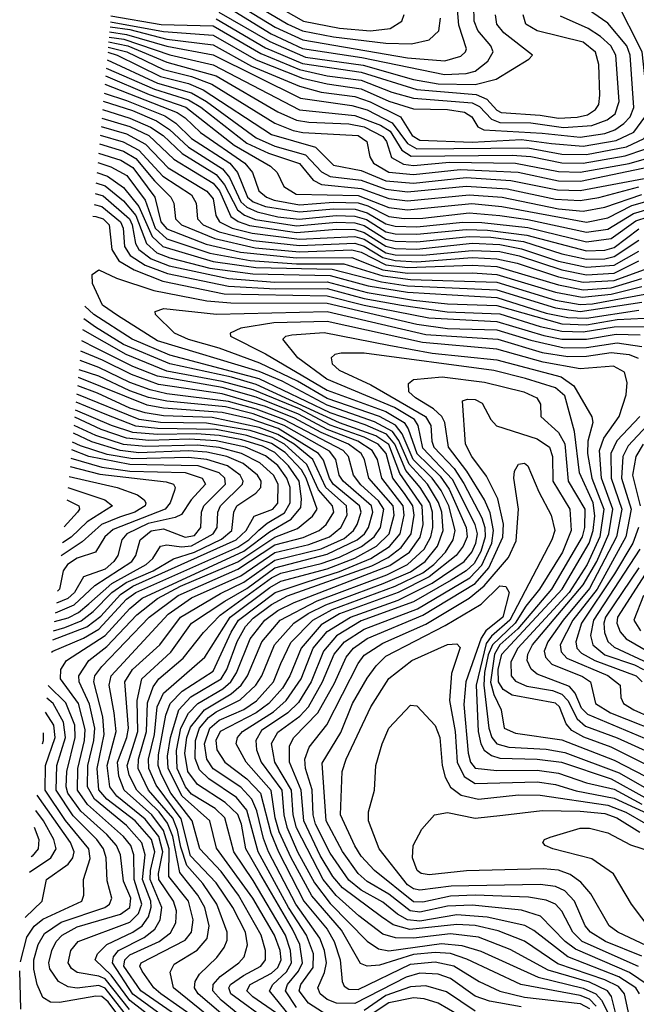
# Model space of a CAD drawing. Extents: x 997026 to 1115308, y 536381 to 619039.
# Tile 82 of 256: x 1001128 to 1003127, y 571151 to 574340. Entities that reach past the tile are written whole.
import ezdxf

# ---------------------------------------------------------------- set-up
doc = ezdxf.new("R2010")
doc.units = 0

msp = doc.modelspace()

# ---------------------------------------------------------------- linework, layer by layer
at = {"layer": '0CON20XD'}
for points in [[(1001825.8, 574365.8), (1001943.7, 574293.7), (1002045, 574246.4), (1002236.9, 574216.9), (1002505, 574162), (1002574.9, 574164.9), (1002605, 574173.1), (1002645.6, 574205), (1002663.1, 574235), (1002655.6, 574255), (1002613.2, 574305), (1002601.5, 574335), (1002596.8, 574535)], [(1001837.9, 574387.9), (1001956.9, 574315), (1002046.1, 574273.9), (1002385, 574215.6), (1002506.3, 574206.3), (1002558.1, 574221.9), (1002573.5, 574235), (1002576.2, 574245), (1002551.8, 574321.8), (1002535.1, 574515.1)], [(1001893.7, 574423.7), (1002048.6, 574335), (1002165, 574312.3), (1002265, 574303.8), (1002328.7, 574311.3), (1002366.7, 574335), (1002375, 574356.7)], [(1001421.1, 574316.8), (1001485, 574307.8), (1001605, 574277), (1001755, 574257.8), (1001879.6, 574189.6), (1002035, 574123.9), (1002105.2, 574105.2), (1002215, 574090.6), (1002263.8, 574073.8), (1002362.7, 574025), (1002400.8, 573965), (1002425, 573949.3), (1002595, 573942.7), (1002755, 573952), (1002851.5, 573938.5), (1002955, 573930.5), (1003061.9, 573948.1), (1003118.9, 573975), (1003155, 574023.7), (1003164.3, 574065), (1003145.5, 574235.5), (1003060.9, 574405)], [(1001422.5, 574333), (1001595, 574301.3), (1001755, 574289.8), (1001895, 574209.9), (1002045, 574150.1), (1002125, 574131.4), (1002235, 574116.2), (1002325, 574076.2), (1002405, 574051.4), (1002515, 574048.9), (1002569.7, 574039.7), (1002594.2, 574025), (1002612.7, 573992.7), (1002633, 573983), (1002822.2, 573972.2), (1002945, 573959.3), (1003025, 573971.5), (1003056.8, 573983.2), (1003086.4, 574003.6), (1003107, 574025), (1003119.1, 574055), (1003107, 574225), (1003096.3, 574255), (1003035, 574328.7), (1002937.6, 574395)], [(1001858.1, 574408.1), (1001997.7, 574325), (1002045, 574303), (1002145, 574284), (1002315, 574263.4), (1002398.7, 574261.3), (1002455.7, 574274.3), (1002487, 574303), (1002491.7, 574345)], [(1001418, 574283), (1001466.2, 574276.2), (1001615, 574225.5), (1001755, 574193.8), (1002035, 574047.7), (1002215, 574029.8), (1002297.9, 573997.9), (1002328.7, 573978.7), (1002366.9, 573916.9), (1002397.5, 573897.5), (1002725, 573901.1), (1002785, 573896.9), (1002885, 573875.9), (1002955, 573874.8), (1003090.9, 573899.1), (1003155, 573920.7), (1003190.9, 573955), (1003232.3, 574025), (1003242.2, 574055), (1003240.2, 574105), (1003213.9, 574213.9), (1003199.7, 574305), (1003202.4, 574335), (1003217.7, 574362.3)], [(1001419.6, 574299.9), (1001475, 574292), (1001605, 574253.4), (1001755, 574225.9), (1002038.6, 574085), (1002205, 574061.7), (1002255, 574047.2), (1002335.9, 574005.9), (1002385, 573938.6), (1002415, 573921.7), (1002775, 573924.7), (1002885, 573904.6), (1002965, 573903.4), (1003095, 573928.2), (1003152.1, 573955), (1003195.6, 574025), (1003204.5, 574064.5), (1003177.5, 574245), (1003154.4, 574325), (1003158.6, 574371.4)], [(1001424.2, 574351.6), (1001586.5, 574323.5), (1001755, 574319.7), (1001909.7, 574229.7), (1002035, 574177.8), (1002125, 574157.8), (1002235, 574144), (1002335, 574105.4), (1002405, 574085.7), (1002595, 574070.7), (1002618.3, 574058.3), (1002657.7, 574017.7), (1002685, 574007), (1002785.1, 574005.1), (1002890.7, 573990.7), (1002982.7, 573997.3), (1003032, 574015), (1003058.8, 574035), (1003071.7, 574075), (1003060.3, 574225), (1003044.7, 574254.7), (1003011.3, 574285), (1002971, 574311), (1002881.3, 574351.3)], [(1001765, 574342.3), (1001925, 574248.7), (1002045, 574197.8), (1002235, 574169.3), (1002415, 574113.6), (1002607.3, 574097.3), (1002642.6, 574082.6), (1002675, 574046.7), (1002689.2, 574039.2), (1002815, 574030.9), (1002875, 574021.2), (1002935, 574024.4), (1002968.3, 574031.7), (1002995, 574048.8), (1003005.2, 574065), (1003008.9, 574095), (1003005.5, 574195), (1002994.4, 574234.4), (1002955, 574266.7), (1002805, 574303.2), (1002768.4, 574325), (1002760.3, 574355)], [(1001773.6, 574363.6), (1001938.9, 574268.9), (1002055, 574218.6), (1002241.8, 574191.9), (1002405, 574146.4), (1002485, 574132), (1002605, 574129.2), (1002672.9, 574147.1), (1002778.6, 574211.4), (1002790, 574225), (1002697.3, 574297.3), (1002675.2, 574325), (1002670.2, 574355)], [(1001416.7, 574267.6), (1001479.4, 574255), (1001605, 574202), (1001765, 574157.9), (1001965, 574041.6), (1002025, 574014.7), (1002065, 574007.5), (1002195, 574002.7), (1002245, 573992.3), (1002305, 573961.3), (1002316.7, 573945), (1002333.1, 573893.1), (1002372.2, 573872.2), (1002405, 573867.2), (1002521.6, 573878.4), (1002734.9, 573874.9), (1002875, 573847.8), (1002945, 573845.8), (1003104, 573874), (1003167.4, 573892.6)], [(1001413.6, 574233.9), (1001443.9, 574225), (1001585, 574155.6), (1001675, 574132.5), (1001722.8, 574112.9), (1001945, 573968), (1002086.9, 573926.9), (1002145, 573868.4), (1002235, 573851.2), (1002315, 573818), (1002405, 573809.9), (1002575, 573828.6), (1002720.7, 573819.3), (1002871.8, 573788.2), (1002945, 573786.3), (1003221.7, 573838.3)], [(1001415.1, 574250.1), (1001475.9, 574235.9), (1001595, 574178.4), (1001685.5, 574155.5), (1001751, 574131), (1001955, 574004.5), (1002015, 573980.8), (1002046, 573974), (1002225, 573964.9), (1002254, 573945), (1002263, 573895), (1002275.5, 573875), (1002325, 573845.6), (1002405, 573838.6), (1002555.6, 573854.4), (1002744.1, 573845.9), (1002875, 573818.1), (1002946.5, 573816.5), (1003200.1, 573869.9)], [(1001411.5, 574210), (1001574.5, 574134.5), (1001685, 574102.8), (1001734, 574075), (1001895, 573956.6), (1001955, 573930.5), (1002055, 573902.1), (1002106.7, 573846.7), (1002135, 573831.3), (1002235, 573819.9), (1002315, 573790.8), (1002385, 573781.8), (1002575, 573800.6), (1002708.1, 573791.9), (1002865, 573758.8), (1002945.4, 573754.6), (1003005, 573763.9), (1003135, 573798.6)], [(1001409, 574182.4), (1001565, 574114.2), (1001675, 574080.4), (1001715, 574056.4), (1001865, 573939.4), (1001935, 573906.9), (1002035, 573874.3), (1002080, 573820), (1002106.2, 573806.2), (1002235, 573793.3), (1002325, 573760.4), (1002385, 573753.2), (1002585, 573772.8), (1002691.8, 573765), (1002875, 573727.5), (1002955, 573719.7), (1003025, 573732.4), (1003145, 573773.9)], [(1001404.3, 574130.4), (1001639.1, 574039.1), (1001665, 574022.2), (1001714.1, 573974.1), (1001858.5, 573875), (1001882.8, 573845), (1001903.1, 573785), (1001928.3, 573765), (1001952.6, 573755), (1002035, 573740.2), (1002145, 573749), (1002225, 573746.3), (1002256.9, 573736.9), (1002325, 573702), (1002375, 573696.2), (1002435, 573697.2), (1002585, 573714.2), (1002684.6, 573705.4), (1002775, 573692.7), (1002965, 573651.4), (1003035, 573661.6), (1003117.8, 573712.2), (1003165, 573725.7)], [(1001406.8, 574157.6), (1001547.6, 574097.6), (1001666.6, 574056.6), (1001823.3, 573933.3), (1001940.9, 573865), (1001962.8, 573845), (1001985, 573798.9), (1002024.9, 573774.9), (1002225, 573769.8), (1002325, 573731.4), (1002385, 573724.2), (1002594.3, 573744.3), (1002691.5, 573735), (1002965, 573684.2), (1003035, 573697.5), (1003112.1, 573737.9), (1003155, 573749.7)], [(1001401.7, 574101.7), (1001475, 574077.4), (1001598.5, 574028.5), (1001634.7, 574004.7), (1001685, 573954.7), (1001809.2, 573875), (1001834.8, 573844.8), (1001867.2, 573765), (1001885, 573750.2), (1001924.9, 573735.1), (1002035, 573716.9), (1002145, 573726.8), (1002215.5, 573725.5), (1002255, 573714.1), (1002315, 573678), (1002345, 573671.2), (1002415, 573669.2), (1002565, 573684.1), (1002626.7, 573683.3), (1002775, 573666.5), (1002965, 573620.2), (1003045, 573630.8), (1003125, 573687.8), (1003165, 573700.9)], [(1001399.4, 574075.6), (1001493.7, 574045), (1001571.7, 574011.7), (1001613.9, 573983.9), (1001675, 573926.6), (1001786.1, 573856.1), (1001808.5, 573828.5), (1001845, 573749.5), (1001865, 573732), (1001897.6, 573717.5), (1001965, 573701.5), (1002034, 573694), (1002154.5, 573705.5), (1002215, 573703.6), (1002252.2, 573692.2), (1002315, 573653.1), (1002345, 573646.5), (1002415, 573644.6), (1002575, 573659.9), (1002645, 573658.2), (1002772.3, 573642.3), (1002965, 573590.8), (1003025, 573593.1), (1003055, 573601.6), (1003135, 573661.9)], [(1001397, 574049.2), (1001485, 574021.1), (1001552, 573992), (1001593.6, 573965), (1001655, 573906.7), (1001765, 573837.8), (1001792.2, 573805), (1001833.9, 573723.9), (1001856.8, 573706.8), (1001892.9, 573692.9), (1002025, 573672.1), (1002155, 573683.6), (1002215, 573681.8), (1002245, 573673.1), (1002315, 573629.2), (1002345, 573622), (1002415, 573620.2), (1002585, 573637.6), (1002655, 573635.8), (1002760.8, 573620.8), (1002885, 573581.3), (1002965, 573564), (1003025, 573565.5), (1003055, 573572.3), (1003135, 573625.5)], [(1001394.5, 574021), (1001485, 573993.6), (1001546.4, 573965), (1001628.3, 573888.3), (1001755, 573810.3), (1001775.6, 573785), (1001812.8, 573702.8), (1001836, 573686), (1001873.2, 573673.2), (1002025, 573650.8), (1002155, 573661.2), (1002215, 573659.9), (1002245, 573650.8), (1002315, 573605.9), (1002345, 573599), (1002415, 573597), (1002595, 573615.7), (1002685, 573611.7), (1002755, 573598.1), (1002875, 573558.1), (1002965, 573538.5), (1003055, 573545.2), (1003135, 573590.3)], [(1001392, 573993.3), (1001475, 573969.7), (1001536.6, 573936.6), (1001610, 573860), (1001735, 573784.6), (1001755, 573759.2), (1001764.6, 573705), (1001776.4, 573685), (1001817.1, 573665), (1001882.2, 573647.8), (1002035, 573629.4), (1002215, 573638), (1002245, 573628.7), (1002314.8, 573584.8), (1002345, 573578.6), (1002435, 573576.8), (1002595, 573592.7), (1002685, 573588.7), (1002747.4, 573575), (1002885, 573529.6), (1002965, 573513.4), (1003055, 573519.3), (1003135, 573558.5)], [(1001387, 573937.3), (1001465, 573913.5), (1001505, 573890.4), (1001565, 573818.2), (1001618.6, 573765), (1001628.1, 573745), (1001632.9, 573695), (1001652.5, 573675), (1001760.7, 573630.7), (1001891.1, 573601.1), (1002035, 573588.1), (1002205, 573594.1), (1002235, 573587.3), (1002315, 573545.8), (1002385, 573537.5), (1002595, 573544.9), (1002675, 573540.3), (1002875, 573480.6), (1002954.9, 573464.9), (1003045, 573471), (1003145, 573502)], [(1001389.5, 573965.9), (1001464.2, 573944.2), (1001515, 573917.5), (1001592.8, 573832.8), (1001685, 573772.3), (1001700.5, 573745), (1001704.5, 573695), (1001722.8, 573675), (1001775, 573652.6), (1001884.6, 573624.6), (1002035, 573608.4), (1002215, 573615.9), (1002245, 573606.4), (1002305, 573569), (1002345, 573559.5), (1002415, 573555.9), (1002595, 573569), (1002675, 573565.7), (1002740.8, 573550.8), (1002875, 573506.5), (1002955, 573489.5), (1003055, 573495.1), (1003165.1, 573535.1)], [(1001384.3, 573907.5), (1001456.5, 573885), (1001495, 573861.1), (1001566.4, 573765), (1001586.3, 573685), (1001605, 573662.3), (1001732.6, 573612.6), (1001843.5, 573586.5), (1002025, 573568.8), (1002205, 573569.6), (1002305, 573529.5), (1002385, 573518.4), (1002595, 573520.4), (1002675, 573514.8), (1002865, 573457.4), (1002951.3, 573441.3), (1003045, 573450.4), (1003144.9, 573475.1)], [(1001381.5, 573876.8), (1001423.4, 573863.4), (1001475.2, 573835.2), (1001535.1, 573755), (1001567.8, 573665), (1001605, 573629.8), (1001745, 573583.5), (1001875, 573559.9), (1002025, 573549.3), (1002178.6, 573548.6), (1002305, 573509.7), (1002395, 573497.9), (1002675, 573489.7), (1002865, 573431.6), (1002945, 573417.8), (1002985, 573419.8), (1003155, 573450.9)], [(1001378.6, 573844.5), (1001413.1, 573833.1), (1001465, 573796), (1001515, 573735), (1001557.3, 573637.3), (1001592.1, 573605), (1001755, 573556.9), (1001893.2, 573536.8), (1002141.3, 573531.3), (1002300.5, 573490.5), (1002385, 573478.3), (1002675, 573464.6), (1002865, 573406.1), (1002944.6, 573394.6), (1003145, 573424.8)], [(1001375.6, 573811.3), (1001405, 573802.1), (1001465, 573753.4), (1001505.1, 573705), (1001539.1, 573615), (1001573, 573585), (1001615, 573568.2), (1001745, 573535.3), (1001883.7, 573516.3), (1002135, 573511.3), (1002258.1, 573478.1), (1002385, 573456.8), (1002675, 573439.6), (1002835, 573389.6), (1002905, 573375.6), (1002965, 573372.8), (1003135, 573398.9)], [(1001372.5, 573776.4), (1001399.3, 573769.3), (1001483.8, 573695), (1001493, 573675), (1001504, 573615), (1001514.9, 573594.9), (1001555, 573565), (1001612.8, 573542.8), (1001805, 573501.3), (1001955, 573490.1), (1002125, 573491), (1002255, 573456.7), (1002405, 573431.5), (1002515, 573419.9), (1002675, 573414.4), (1002885, 573354.5), (1002965, 573351.3), (1003065, 573368.6), (1003153, 573373)], [(1001369.3, 573741.3), (1001395, 573734.9), (1001455.5, 573685), (1001463.7, 573665), (1001467.7, 573605), (1001486.4, 573576.4), (1001535.1, 573545), (1001607.7, 573517.7), (1001805, 573476.6), (1001957.7, 573467.7), (1002125, 573468.6), (1002245, 573437), (1002365.4, 573415.4), (1002514, 573394), (1002685, 573386.9), (1002815, 573345.8), (1002885, 573330.7), (1002955, 573328.7), (1003054.9, 573344.9), (1003155, 573346.1)], [(1001365.9, 573703.4), (1001375, 573702.3), (1001399.4, 573695), (1001418.8, 573675), (1001426.9, 573595), (1001449.2, 573559.2), (1001499.1, 573529.1), (1001592.4, 573492.4), (1001791.4, 573451.4), (1002125, 573445.2), (1002245, 573414.8), (1002454.5, 573374.5), (1002675, 573362), (1002826.7, 573316.7), (1002885, 573305.2), (1002965, 573305.3), (1003061.6, 573321.6), (1003138.9, 573318.9)], [(1002125, 571116.5), (1002063.9, 571155), (1002034, 571195), (1002039.8, 571215), (1002079.3, 571270.7), (1002080.2, 571315), (1002058.4, 571375), (1002000, 571465), (1001901.4, 571645), (1001865, 571780), (1001830.8, 571820.8), (1001741.3, 571881.3), (1001711, 571911), (1001696.7, 571946.7), (1001697.7, 572005), (1001711.3, 572045), (1001740.1, 572079.9), (1001765, 572098.6), (1001843.2, 572136.8), (1001893.2, 572185), (1001913.6, 572215), (1001954.3, 572315.7), (1002017, 572385), (1002063.5, 572416.5), (1002120.7, 572445), (1002306.1, 572513.9), (1002395, 572551.8), (1002442.1, 572585), (1002482.3, 572635), (1002501.3, 572685), (1002496.1, 572745), (1002486, 572776), (1002450.2, 572835), (1002390.8, 572900.8), (1002357.3, 572977.3), (1002336.4, 573006.4), (1002277.9, 573037.9), (1002125, 573091.6), (1001978.8, 573168.8), (1001905, 573199.9), (1001575, 573299.7), (1001445, 573381.5), (1001396.8, 573415), (1001363.9, 573485), (1001362.9, 573515), (1001385, 573530), (1001442.6, 573502.6), (1001562.6, 573462.6), (1001735, 573429), (1001812.8, 573422.8), (1002125, 573421.2), (1002415, 573353.6), (1002515, 573340.1), (1002675, 573335.1), (1002785, 573301.3), (1002892.5, 573277.5), (1002965, 573278.5), (1003065, 573293.5), (1003145, 573281.6)], [(1002025, 571140.8), (1001989.9, 571195), (1001996.4, 571215), (1002031.7, 571258.3), (1002044.7, 571285), (1002035.8, 571345), (1002012.6, 571395), (1001906.2, 571576.2), (1001861.2, 571655), (1001847.5, 571735), (1001835, 571766.1), (1001794.3, 571804.3), (1001705, 571863.1), (1001673.6, 571905), (1001663.9, 571965), (1001670.4, 572015), (1001681.6, 572048.4), (1001727.3, 572105), (1001813.4, 572156.6), (1001846, 572185), (1001866.2, 572215), (1001912.8, 572325), (1001972.6, 572395), (1002092.3, 572457.7), (1002318, 572542), (1002385.6, 572575), (1002439.5, 572625), (1002461.4, 572665), (1002467.7, 572695), (1002466.8, 572745), (1002457.7, 572775), (1002426.2, 572825), (1002380.3, 572880.3), (1002344.5, 572965), (1002317, 572997), (1002247.8, 573027.8), (1002135, 573066.6), (1001905, 573176.6), (1001615, 573253.3), (1001492.6, 573305), (1001369, 573385), (1001339.7, 573411.4)], [(1002753.4, 571143.4), (1002651.4, 571161.4), (1002605, 571178), (1002525, 571234.6), (1002485, 571249.1), (1002425, 571252), (1002380.8, 571239.2), (1002215, 571153.5), (1002154.9, 571154.9), (1002125, 571166.4), (1002101.9, 571185), (1002094.2, 571205), (1002116.2, 571253.8), (1002122.6, 571285), (1002116.1, 571325), (1002101.2, 571365), (1002023.7, 571475), (1001934.8, 571645), (1001918.1, 571688.1), (1001897.4, 571777.4), (1001881, 571815), (1001845, 571854), (1001755, 571913.5), (1001734.8, 571944.8), (1001727.6, 571995), (1001744.2, 572045.8), (1001775, 572071.8), (1001854.4, 572105.6), (1001895.7, 572134.3), (1001950.5, 572195), (1001975.2, 572255.2), (1002007.6, 572322.4), (1002078.8, 572395), (1002140.7, 572429.3), (1002344.8, 572505.2), (1002435, 572548.9), (1002470.4, 572575), (1002508.4, 572615), (1002533.2, 572655), (1002539.7, 572685), (1002519.2, 572765), (1002493.9, 572815), (1002465.1, 572855), (1002404.1, 572915), (1002368.4, 572998.4), (1002346.5, 573026.5), (1002294.5, 573054.5), (1002125, 573112.8), (1002029, 573169), (1001907.2, 573227.2), (1001775, 573276.3), (1001675, 573304), (1001630, 573325), (1001568.9, 573385), (1001567.1, 573395), (1001595.9, 573404.1), (1001766.5, 573386.5), (1002125, 573394.8), (1002445, 573320.7), (1002677.9, 573305), (1002821.5, 573261.5), (1002905, 573249.1), (1002965, 573249.9), (1003045, 573261.4), (1003103.8, 573255), (1003133.2, 573243.2)], [(1002035, 571074.6), (1001937.9, 571195), (1001948.8, 571215), (1001993.3, 571256.7), (1002008.9, 571285), (1002006.5, 571325), (1001989.6, 571375), (1001885, 571551.6), (1001822.2, 571645), (1001793.3, 571755), (1001762.4, 571785), (1001685, 571831.8), (1001666.3, 571855), (1001639.2, 571915), (1001636.7, 571973.3), (1001650.8, 572045), (1001675, 572093.5), (1001705.4, 572125), (1001787.1, 572172.9), (1001813.1, 572195), (1001831, 572225), (1001875, 572334.8), (1001922.6, 572395), (1001965, 572426.9), (1002017.6, 572452.4), (1002327.9, 572572.1), (1002391.8, 572615), (1002426.6, 572663.4), (1002436.2, 572705), (1002432.9, 572765), (1002360.1, 572870.1), (1002325, 572963.5), (1002282.4, 572992.4), (1002165, 573034.6), (1001895, 573158.7), (1001815, 573182.2), (1001614.9, 573225.1), (1001465, 573288.3), (1001374.3, 573344.3), (1001336, 573370.9)], [(1001957.8, 571125), (1001883.8, 571175), (1001864.2, 571195), (1001875.6, 571215), (1001945, 571252.6), (1001965, 571270), (1001975.3, 571295), (1001972.1, 571325), (1001954.1, 571375), (1001884.2, 571495), (1001766.4, 571656.4), (1001744.2, 571745), (1001654.9, 571825), (1001609.7, 571915), (1001607.1, 571955), (1001616.8, 572015), (1001644.5, 572105), (1001683.4, 572146.6), (1001781.4, 572205), (1001799.8, 572235), (1001833.7, 572326.3), (1001860, 572375), (1001885, 572401.3), (1001945, 572446), (1001996.5, 572473.5), (1002269.2, 572570.8), (1002322.2, 572597.8), (1002365, 572630.3), (1002397, 572675), (1002406.9, 572735), (1002402.7, 572765), (1002375.5, 572805.5), (1002338, 572855), (1002316.2, 572935), (1002289.9, 572965), (1002245, 572987.4), (1002135, 573026.9), (1002035, 573079.2), (1001885, 573141.4), (1001785, 573168.5), (1001605, 573201.9), (1001473, 573255), (1001332.9, 573335.8)], [(1003216.3, 571986.3), (1002969.6, 572089.6), (1002949.7, 572109.7), (1002928.6, 572158.5), (1002910.8, 572180.8), (1002805, 572220.5), (1002786.5, 572236.5), (1002773.4, 572265), (1002774.9, 572285), (1002790.5, 572315), (1002955, 572509.5), (1002998.5, 572585), (1003037.8, 572675), (1003050.7, 572755), (1003013.6, 572855), (1003007.3, 572945), (1003021.1, 572985), (1003071.3, 573055), (1003093.6, 573125), (1003096.9, 573165), (1003088.6, 573198.6), (1003052.6, 573217.4), (1002945, 573209.3), (1002825, 573230.6), (1002675, 573272.7), (1002433.9, 573293.9), (1002125, 573362), (1001952.5, 573357.5), (1001845, 573340.7), (1001810.4, 573325), (1001811.5, 573315), (1001925, 573257.4), (1002125, 573139.5), (1002315, 573070.4), (1002374.9, 573035), (1002387.9, 573015), (1002415.8, 572935), (1002491.3, 572861.3), (1002520.6, 572819.4), (1002575.8, 572695), (1002578.7, 572665), (1002566, 572635), (1002543.5, 572605), (1002455, 572535.1), (1002355, 572485.2), (1002165, 572415.2), (1002105, 572379.9), (1002040.9, 572305), (1002003.9, 572215), (1001979.7, 572175), (1001936.3, 572125), (1001894.6, 572095.4), (1001778.2, 572035), (1001763.8, 572005), (1001766.8, 571975), (1001793.4, 571935), (1001865, 571881.3), (1001908.9, 571835), (1001942, 571705), (1001967, 571645), (1002049.8, 571485), (1002124.5, 571395), (1002147.6, 571355), (1002166.6, 571295), (1002173.4, 571225), (1002179.9, 571209.9), (1002195, 571200.6), (1002225, 571198.9), (1002395, 571280.9), (1002475, 571289), (1002535, 571276.1), (1002617.2, 571225), (1002685, 571193.6), (1002765, 571174.6), (1002945, 571154.1), (1002975, 571137.6)], [(1001937.1, 571095), (1001812.8, 571185), (1001806.7, 571205), (1001811.8, 571215), (1001853.7, 571245), (1001909.8, 571275), (1001925.5, 571295), (1001925.4, 571325), (1001910.6, 571375), (1001837.7, 571505), (1001781.1, 571581.1), (1001711.8, 571655), (1001687.2, 571745), (1001618.3, 571835), (1001586.4, 571896.4), (1001577.2, 571925), (1001578.6, 571958.6), (1001602.2, 572087.8), (1001615.9, 572125), (1001654.6, 572165.4), (1001755, 572230.2), (1001813.7, 572356.3), (1001837.9, 572395), (1001956.9, 572485), (1002059.7, 572519.7), (1002165, 572552.5), (1002265.9, 572595), (1002326.7, 572633.3), (1002361.7, 572675), (1002374.9, 572735), (1002371, 572765), (1002301.8, 572855), (1002288.1, 572915), (1002270.8, 572945), (1002224.6, 572974.6), (1002125, 573012.3), (1002032.1, 573062.1), (1001895, 573117.5), (1001785, 573148.3), (1001575, 573185.1), (1001495, 573216.2), (1001376.4, 573276.4), (1001329.6, 573299.6)], [(1002997, 571145), (1002975, 571168.1), (1002945, 571180.2), (1002752.7, 571215), (1002577.7, 571297.7), (1002525, 571315.7), (1002475, 571318.8), (1002405, 571312.6), (1002295, 571277.7), (1002255, 571274.8), (1002233.4, 571283.4), (1002171.6, 571391.6), (1002075, 571502.3), (1002008, 571625), (1001969.5, 571709.5), (1001956.1, 571755), (1001943.6, 571843.6), (1001862.6, 571935), (1001830.2, 571995), (1001834.4, 572015), (1001851, 572035), (1001951.4, 572098.6), (1001992.4, 572135), (1002040.2, 572205), (1002080, 572305), (1002125, 572358.5), (1002200.4, 572405), (1002355, 572459.9), (1002465, 572515), (1002568.8, 572585), (1002593.3, 572615), (1002606.6, 572645), (1002612, 572675), (1002604.8, 572705), (1002530.9, 572850.9), (1002435, 572952.3), (1002419.9, 573025), (1002407.6, 573045), (1002343.6, 573083.6), (1002124.2, 573175), (1002030.2, 573245), (1001981.1, 573305), (1001990.8, 573315), (1002010.8, 573319.2), (1002115, 573326.5), (1002324.7, 573285.3), (1002465, 573259.9), (1002675, 573238.1), (1002883, 573183), (1002924.3, 573154.3), (1002983.2, 573053.2), (1002986, 573035), (1002970.1, 572975), (1002968.6, 572935), (1002982.5, 572855), (1003021.8, 572755), (1003008.4, 572665), (1002967.1, 572575), (1002909.3, 572485), (1002742.6, 572305), (1002720.1, 572260.1), (1002721.3, 572215), (1002735, 572197.3), (1002771.6, 572181.6), (1002855, 572166.9), (1002885, 572155.3), (1002904.5, 572134.5), (1002935.4, 572075.4), (1002962.4, 572052.4), (1003065, 572013.8), (1003225, 571941.8)], [(1001824.3, 571084.3), (1001706.7, 571185), (1001694.6, 571205), (1001697.2, 571225), (1001710.8, 571249.2), (1001767, 571303), (1001791.6, 571335), (1001800.7, 571359.3), (1001801.1, 571385), (1001767.3, 571475), (1001721.9, 571541.9), (1001670.3, 571600.3), (1001650.4, 571660.4), (1001640.1, 571715), (1001624.4, 571754.4), (1001545.6, 571845), (1001512, 571915), (1001513, 571945), (1001539.3, 572035), (1001542.9, 572127.1), (1001560.5, 572179.5), (1001579.6, 572205), (1001657.8, 572272.2), (1001724.1, 572355), (1001778.5, 572411.5), (1001945, 572532.6), (1001975, 572547.2), (1002105, 572578.5), (1002165, 572599.2), (1002236.4, 572633.6), (1002277.6, 572665), (1002297.4, 572695), (1002308.8, 572755), (1002291.7, 572781.7), (1002233.6, 572833.6), (1002210.2, 572865), (1002194.4, 572925), (1002176.6, 572945), (1001985, 573045.1), (1001895, 573078.8), (1001805, 573103.6), (1001605, 573128.3), (1001551.1, 573141.1), (1001485, 573165.2), (1001385, 573213.2), (1001323.9, 573236.5)], [(1001920.7, 571050.7), (1001781.7, 571165), (1001754.6, 571195), (1001755.4, 571215), (1001778.6, 571241.4), (1001839.1, 571285), (1001856.4, 571305), (1001866.6, 571343.4), (1001860, 571385), (1001819.3, 571465), (1001764.9, 571545), (1001682.4, 571632.4), (1001652, 571752), (1001571, 571861), (1001546.6, 571915), (1001545.6, 571945), (1001564.9, 572025), (1001574.2, 572115), (1001595, 572158.5), (1001728.3, 572275), (1001810.8, 572405), (1001939, 572501), (1001975, 572520.9), (1002125, 572561.3), (1002214.1, 572595.9), (1002284.7, 572635), (1002325.6, 572675), (1002342.3, 572735), (1002339, 572765), (1002259.6, 572855), (1002245.5, 572915), (1002234.9, 572935), (1002194.4, 572965), (1002105, 573002.4), (1002019.2, 573049.2), (1001925, 573087.3), (1001785, 573128), (1001578.6, 573158.6), (1001490.5, 573190.5), (1001397.2, 573237.2), (1001326.6, 573266.5)], [(1003175, 571919.2), (1003045, 571983.5), (1002956.4, 572016.4), (1002917.5, 572037.5), (1002899.5, 572059.5), (1002878.1, 572115), (1002865, 572126.7), (1002725, 572152.6), (1002695, 572170.1), (1002680.4, 572195), (1002679.2, 572235), (1002691.3, 572285), (1002886.5, 572495), (1002974.5, 572645), (1002987.5, 572685), (1002992.5, 572732.5), (1002987.3, 572775), (1002942.4, 572872.4), (1002926.2, 573006.2), (1002895, 573121.7), (1002865, 573147.8), (1002767.2, 573177.2), (1002665, 573203.2), (1002245, 573259.6), (1002170.5, 573259.5), (1002150, 573255), (1002137.9, 573245), (1002141.6, 573225), (1002164.1, 573205), (1002266.7, 573156.7), (1002444.1, 573055), (1002461.2, 573025), (1002464.1, 572975), (1002471.1, 572955), (1002536.2, 572886.2), (1002568.2, 572838.2), (1002625.9, 572726), (1002636.3, 572695), (1002637.5, 572665), (1002622.9, 572617.1), (1002601.2, 572578.8), (1002575.6, 572554.4), (1002527.1, 572525), (1002405, 572454.6), (1002235, 572392.7), (1002155, 572344.3), (1002112.6, 572295), (1002072.9, 572195), (1002031.7, 572128.3), (1001997.2, 572095), (1001912.6, 572037.4), (1001893.8, 572005), (1001895.6, 571975), (1001911.1, 571935), (1001977.8, 571845), (1001984, 571765), (1001994.2, 571725), (1002028.9, 571645), (1002084.3, 571544.3), (1002135, 571477.2), (1002255, 571355.2), (1002290.9, 571330.9), (1002325, 571324.5), (1002495, 571348.1), (1002561.5, 571341.5), (1002623, 571323), (1002808.6, 571238.6), (1002955, 571203.8), (1002995.4, 571185.4), (1003014.5, 571164.5), (1003055.2, 571085)], [(1001735, 571117.4), (1001627.4, 571205), (1001616.2, 571255), (1001628.6, 571281.4), (1001703.3, 571326.7), (1001735.7, 571364.3), (1001742.3, 571405), (1001727.9, 571465), (1001705.7, 571505), (1001647.8, 571577.8), (1001624.5, 571694.5), (1001607.8, 571737.8), (1001580.2, 571775), (1001507.6, 571845), (1001483.5, 571893.5), (1001477.1, 571925), (1001511.3, 572035), (1001509.2, 572135), (1001523.8, 572205), (1001618.2, 572291.8), (1001685, 572385.1), (1001793, 572457), (1001865, 572497.3), (1001955, 572564.8), (1002125, 572608.4), (1002222.4, 572655), (1002246.3, 572675), (1002258.8, 572695), (1002272.7, 572745), (1002268.2, 572765), (1002176.3, 572845), (1002164.1, 572865), (1002152.9, 572915), (1002132.1, 572942.1), (1001985.6, 573025.6), (1001885, 573062.9), (1001795, 573085.6), (1001605, 573104.2), (1001546.2, 573116.2), (1001485, 573137.7), (1001385, 573184.9), (1001321.2, 573205.7)], [(1001708.6, 571098.6), (1001585.3, 571185.3), (1001562.6, 571205), (1001525, 571258.2), (1001517.9, 571275), (1001521.9, 571285), (1001665, 571358.4), (1001685.4, 571385), (1001690.3, 571425), (1001675.3, 571485), (1001612.2, 571565), (1001613, 571655), (1001595, 571713.9), (1001556.8, 571765), (1001467.4, 571845), (1001449.5, 571889.5), (1001445.6, 571935), (1001475.8, 572015), (1001480.9, 572045), (1001469.6, 572195), (1001494.4, 572235.6), (1001582.6, 572315), (1001649.3, 572405), (1001778.8, 572481.2), (1001855, 572517.9), (1001955, 572589.9), (1002105, 572626.6), (1002179.9, 572660.1), (1002210.4, 572685), (1002221.8, 572705), (1002234.7, 572745), (1002229.8, 572765), (1002144.4, 572835), (1002132, 572855), (1002113.4, 572913.4), (1002097.3, 572935), (1001965.6, 573015.6), (1001875, 573046.8), (1001785, 573067.2), (1001595, 573081.2), (1001541.1, 573091.1), (1001318.9, 573180.9)], [(1003059.7, 571125), (1003046.7, 571176.7), (1003033.8, 571195), (1002975, 571223.3), (1002841.4, 571261.4), (1002718.3, 571328.3), (1002615, 571368.2), (1002525, 571378.9), (1002405.1, 571365.1), (1002346, 571366), (1002305, 571378), (1002228, 571438), (1002154, 571504), (1002112.4, 571555), (1002025, 571722.8), (1002014.3, 571765), (1002009.3, 571845), (1001955.8, 571935), (1001944.5, 571995.6), (1001965, 572032.3), (1002035.9, 572084.1), (1002063.9, 572115), (1002109.9, 572195), (1002147.7, 572285), (1002180.9, 572325), (1002245, 572365.8), (1002417.7, 572432.3), (1002587.6, 572532.4), (1002626.6, 572573.4), (1002658.1, 572645), (1002664.4, 572685), (1002652.8, 572742.8), (1002635.1, 572785.1), (1002577.9, 572877.9), (1002518.2, 572955), (1002506.2, 573035), (1002496.1, 573055), (1002470, 573080), (1002411.3, 573115), (1002389.5, 573135), (1002388.2, 573161.8), (1002405.2, 573174.8), (1002497.2, 573182.8), (1002635, 573166.2), (1002762.1, 573135), (1002804.6, 573115), (1002816.2, 573095), (1002817.9, 573055), (1002875, 573002.8), (1002895, 572966.5), (1002905.6, 572845.6), (1002960.3, 572755), (1002959.1, 572695), (1002951.6, 572665), (1002852.1, 572495), (1002743, 572367), (1002684.5, 572315), (1002666.7, 572285), (1002654.4, 572194.4), (1002665, 572154.4), (1002688.4, 572105), (1002699.1, 572045), (1002735, 572028.9), (1002885, 572007.6), (1003055, 571941.5), (1003224.9, 571854.9)], [(1001675, 571088.1), (1001521.4, 571195), (1001466.2, 571275), (1001469.1, 571295), (1001485, 571311.1), (1001580.2, 571355), (1001617, 571383), (1001634.2, 571415), (1001636.2, 571453.8), (1001627.3, 571485), (1001579.8, 571555), (1001578.5, 571575), (1001592.5, 571645), (1001579.3, 571695), (1001535, 571751), (1001443.1, 571825), (1001420.2, 571855), (1001411.9, 571925), (1001441.5, 572035), (1001434.6, 572095.4), (1001418.1, 572185), (1001425.1, 572215), (1001610.1, 572415), (1001685, 572467.7), (1001845, 572539.1), (1001955, 572614.5), (1002065, 572640.6), (1002132.7, 572665), (1002169.5, 572695), (1002189.9, 572735), (1002187.4, 572765), (1002120.1, 572825), (1002078.3, 572915), (1002018, 572965), (1001965, 572996.8), (1001905, 573018.8), (1001751.7, 573051.7), (1001595, 573056.8), (1001535, 573066), (1001485, 573081.4), (1001380.7, 573130.7), (1001316.5, 573154.3)], [(1001662.4, 571062.4), (1001494.6, 571184.6), (1001428.9, 571285), (1001432.3, 571305), (1001448.4, 571325), (1001532.2, 571367.8), (1001566.8, 571395), (1001583.3, 571425), (1001589.3, 571465), (1001551.7, 571555), (1001552.5, 571585), (1001566.7, 571645), (1001555.4, 571685), (1001502.2, 571745), (1001410.3, 571815), (1001385.2, 571845.2), (1001379.4, 571915), (1001402.7, 572025), (1001397.7, 572082.3), (1001368.7, 572195), (1001372.3, 572215), (1001394.3, 572245), (1001548.1, 572405), (1001641.5, 572475), (1001835, 572560.1), (1001955, 572638.9), (1002047.2, 572662.8), (1002099.4, 572685), (1002122, 572705), (1002146.8, 572745), (1002142.7, 572765), (1002096.9, 572816.9), (1002058.8, 572898.8), (1001986.2, 572965), (1001946.2, 572986.2), (1001875, 573009.2), (1001733.4, 573033.4), (1001585, 573035.1), (1001515.1, 573044.9), (1001314.1, 573127.2)], [(1003103.3, 571115), (1003089, 571185), (1003068.9, 571208.9), (1003025, 571230.9), (1002872.6, 571282.6), (1002765, 571355.7), (1002679.3, 571389.3), (1002605, 571406.1), (1002545, 571409.8), (1002393, 571393), (1002338.8, 571408.8), (1002300.5, 571435), (1002175, 571528.2), (1002143.3, 571565), (1002102.6, 571632.6), (1002049.4, 571745), (1002041.1, 571845), (1002002.5, 571935), (1002002.3, 571987.7), (1002017, 572015), (1002094.4, 572095.6), (1002148.7, 572191.3), (1002187, 572275), (1002210.7, 572305), (1002255, 572335.3), (1002435, 572411.3), (1002605, 572514.3), (1002649.4, 572565), (1002694.1, 572664.1), (1002696.3, 572706.3), (1002678.5, 572788.5), (1002641.1, 572861.1), (1002593.6, 572925), (1002573.5, 572965), (1002564, 573105), (1002579.3, 573110.7), (1002605, 573109.3), (1002627.7, 573097.7), (1002655, 573044.4), (1002674.1, 573024.1), (1002805, 572982.7), (1002845.2, 572955), (1002855.5, 572925), (1002856.2, 572845), (1002911.9, 572755), (1002916, 572685), (1002888, 572615), (1002813.5, 572495), (1002769.1, 572440.9), (1002734, 572385), (1002660.3, 572315), (1002646.6, 572283.3), (1002634.8, 572225.2)], [(1001484.5, 571134.5), (1001405, 571233.8), (1001385, 571242.7), (1001315, 571254.6), (1001296.8, 571266.8), (1001285.9, 571285), (1001294.2, 571325), (1001317.6, 571355), (1001485, 571416.7), (1001513.3, 571445), (1001524.6, 571475), (1001499.3, 571555), (1001498.5, 571635), (1001488.7, 571665), (1001465.1, 571695.1), (1001347.9, 571797.9), (1001315.8, 571845), (1001316.4, 571915), (1001338.3, 572005), (1001341.1, 572041.1), (1001319.1, 572125), (1001260.8, 572205), (1001262.1, 572235), (1001280.4, 572265), (1001405, 572345.1), (1001485, 572432.9), (1001525, 572466.6), (1001855, 572618.4), (1001938.3, 572681.7), (1002008.1, 572721.9), (1002039.7, 572760.3), (1002042.1, 572787.9), (1002034, 572845), (1001999.3, 572895), (1001955, 572937.9), (1001915, 572958.1), (1001848.6, 572978.6), (1001775, 572993), (1001701.3, 572998.7), (1001575, 572995.9), (1001495, 573002.7), (1001425.8, 573025), (1001309.4, 573075.4)], [(1001639, 571045), (1001485, 571163.5), (1001425.1, 571245.1), (1001373.3, 571295), (1001380.7, 571315), (1001411.3, 571345), (1001495.6, 571384.4), (1001525, 571404.9), (1001545.6, 571434.4), (1001554.5, 571465.5), (1001553.2, 571485), (1001526.5, 571555), (1001534.6, 571635), (1001524.3, 571674.3), (1001475, 571729.8), (1001370.4, 571815), (1001348.1, 571855), (1001349.2, 571925), (1001368.7, 572005), (1001371.4, 572045), (1001355, 572123.6), (1001321.3, 572195), (1001319.6, 572215), (1001352.3, 572265), (1001410.3, 572309.7), (1001507.5, 572412.5), (1001575.1, 572465), (1001649.9, 572505), (1001835, 572584.5), (1001955, 572664.2), (1002028.5, 572691.5), (1002077.9, 572732.1), (1002092.1, 572755), (1002056.9, 572855), (1002041.7, 572881.7), (1001988.4, 572938.4), (1001945, 572967.2), (1001865, 572993.2), (1001765, 573012.5), (1001575.3, 573015.3), (1001505, 573023.4), (1001405, 573061.7), (1001311.8, 573101.3)], [(1001231.5, 572291.9), (1001235.3, 572294.7), (1001335, 572337.1), (1001385, 572366.3), (1001475, 572462.8), (1001504.9, 572485), (1001835, 572631.2), (1001871.5, 572655), (1001903.6, 572686.4), (1001930.4, 572709.6), (1001986.8, 572743.1), (1002004.7, 572775), (1002004.9, 572825), (1001994.7, 572855), (1001965, 572895.9), (1001925, 572927.2), (1001860.5, 572955), (1001765, 572976), (1001678.5, 572981.5), (1001547, 572977), (1001475, 572984.3), (1001392.6, 573012.6), (1001307.3, 573052)], [(1003137.8, 573055), (1003064, 572976), (1003044.7, 572935), (1003045.1, 572855), (1003080.3, 572755), (1003062.5, 572665), (1002975, 572497.9), (1002889.6, 572395), (1002839.6, 572325), (1002828.7, 572295), (1002832.3, 572275), (1002852.9, 572252.9), (1002952.2, 572212.2), (1002978.7, 572195), (1002995, 572124.8), (1003043, 572095), (1003245, 572014.7)], [(1001235.4, 572331), (1001346.3, 572373.7), (1001391.5, 572408.5), (1001455, 572478.3), (1001495, 572504.8), (1001830, 572655), (1001862.8, 572685), (1001888.2, 572731.8), (1001948.7, 572755), (1001965, 572773.5), (1001965.9, 572835), (1001950.6, 572865), (1001906.8, 572905), (1001847, 572935), (1001775, 572954.7), (1001705, 572961.9), (1001537.2, 572957.1), (1001464.3, 572964.3), (1001375, 572993.5), (1001304.8, 573025.4)], [(1003162, 573025), (1003100.2, 572959.8), (1003083.2, 572925), (1003079.3, 572855), (1003110.1, 572755), (1003093, 572665), (1002999.7, 572495), (1002921.4, 572395), (1002880.2, 572315), (1002882.8, 572292.8), (1002902, 572272), (1003034.2, 572215.8), (1003074.3, 572185), (1003076.2, 572145), (1003085.3, 572125), (1003118.8, 572105), (1003225, 572057.3)], [(1001238.4, 572360.6), (1001275, 572371), (1001327.2, 572392.8), (1001366.5, 572423.5), (1001426.9, 572485), (1001473.1, 572516.9), (1001560.7, 572555), (1001626.7, 572593.3), (1001695, 572615.6), (1001782.3, 572657.7), (1001815.6, 572685), (1001822.4, 572745), (1001832.1, 572765), (1001893.3, 572806.7), (1001909.8, 572825), (1001910.9, 572845), (1001898.9, 572865), (1001852.3, 572902.3), (1001799.8, 572925), (1001735, 572938.7), (1001675, 572943.2), (1001515, 572937.4), (1001454.5, 572944.5), (1001362.2, 572972.2), (1001302.3, 573001)], [(1001241.4, 572391), (1001285, 572403), (1001319.5, 572420.5), (1001352.3, 572447.7), (1001426.6, 572513.4), (1001537.8, 572575), (1001559.4, 572595), (1001585.2, 572634.8), (1001605, 572639.3), (1001652.6, 572632.6), (1001685, 572635.9), (1001755.6, 572675), (1001768.4, 572695), (1001770.8, 572745), (1001779, 572765), (1001850.4, 572835), (1001852.5, 572845), (1001842.6, 572865), (1001802.1, 572895), (1001735, 572915.4), (1001675, 572921.8), (1001495, 572918.1), (1001411.7, 572931.7), (1001325, 572959.9), (1001299.4, 572971.7)], [(1003148.9, 572965), (1003125.5, 572925), (1003114.5, 572865), (1003138.9, 572765)], [(1001244.2, 572419.4), (1001305.2, 572444.8), (1001372.3, 572507.7), (1001491.4, 572585), (1001504.9, 572605), (1001518.8, 572655), (1001555, 572684.1), (1001595, 572691.2), (1001665, 572664.2), (1001695, 572669.8), (1001715.9, 572695), (1001718.1, 572745), (1001725.1, 572765), (1001795.1, 572835), (1001793.1, 572855), (1001775, 572872.1), (1001706.7, 572895), (1001485, 572898.7), (1001352.4, 572925), (1001296.9, 572946.3)], [(1001294.2, 572919.9), (1001395, 572890.6), (1001485, 572877.6), (1001665, 572873), (1001719.8, 572855), (1001730.2, 572835), (1001683.6, 572785), (1001652.4, 572737.6), (1001632.5, 572727.5), (1001545, 572708.3), (1001476.1, 572675), (1001458.9, 572655), (1001446, 572605), (1001434, 572585), (1001405, 572560.6), (1001335, 572535.2), (1001305.6, 572485), (1001284.4, 572465.6), (1001247.3, 572450.2)], [(1001291.5, 572893), (1001387.6, 572867.6), (1001602.7, 572842.7), (1001627.3, 572835), (1001632.8, 572825), (1001630, 572815), (1001616.1, 572775), (1001599.5, 572755), (1001431.4, 572688.6), (1001404, 572665), (1001374.3, 572615.7), (1001315, 572595.6), (1001283.5, 572575), (1001269.4, 572555), (1001257.8, 572495), (1001251.1, 572488.6)], [(1002634.2, 572505.8), (1002712.3, 572597.7), (1002737.6, 572652.4), (1002744.5, 572755), (1002730.3, 572855), (1002732.2, 572877.8), (1002745, 572900), (1002765, 572903.1), (1002775.3, 572895.3), (1002810.7, 572810.7), (1002850.8, 572735), (1002862.3, 572685), (1002853.5, 572655), (1002716.7, 572395), (1002657.2, 572342.8), (1002640.5, 572319.5), (1002607.5, 572185), (1002614.7, 572034.8), (1002622.5, 571995), (1002634, 571974), (1002657, 571957), (1002685, 571948.5), (1002805, 571945.3), (1002884.8, 571934.8), (1003045, 571881.7), (1003155, 571820.8)], [(1001288.3, 572860.1), (1001444.5, 572824.5), (1001510.7, 572800.7), (1001532.1, 572785), (1001537.6, 572775), (1001534.8, 572765), (1001501.5, 572745), (1001451.6, 572728.4), (1001393.7, 572705), (1001331, 572649), (1001262.6, 572603.7)], [(1001284.8, 572825.1), (1001404, 572785), (1001428.8, 572765), (1001346.9, 572713.1), (1001295, 572664.1), (1001266.9, 572646)], [(1001280.7, 572785), (1001319.7, 572765), (1001322.2, 572755), (1001315.7, 572745), (1001272, 572697.5)], [(1003133.7, 572695), (1003115.9, 572645), (1003056.5, 572545), (1002948.8, 572385), (1002930.5, 572325), (1002934.6, 572305), (1002948.7, 572288.7), (1002991.9, 572265), (1003126.4, 572215), (1003145.5, 572195)], [(1003137.9, 572625), (1002988.1, 572395), (1002978.6, 572345), (1002985.4, 572315), (1003025, 572283.3), (1003120.8, 572250.8), (1003150.1, 572235)], [(1003135.4, 572565), (1003026.8, 572405), (1003021.2, 572385), (1003023.3, 572355), (1003035, 572326.1), (1003055, 572308.1), (1003166.4, 572256.4)], [(1003165, 572558.8), (1003066, 572405), (1003063.5, 572385), (1003075, 572357.3), (1003094.1, 572335), (1003170.8, 572290.8)], [(1003137.2, 571185), (1003125.4, 571205), (1003069.8, 571239.8), (1002904.8, 571305), (1002795, 571390.6), (1002766, 571406), (1002643.9, 571433.9), (1002545, 571440.9), (1002425, 571420.9), (1002385.1, 571425.1), (1002352.8, 571442.8), (1002305, 571481.6), (1002235, 571520.3), (1002195, 571553.7), (1002135, 571640.5), (1002087.5, 571735), (1002079.6, 571765), (1002076.2, 571846.2), (1002054.4, 571915), (1002052.4, 571945), (1002066.5, 571983.5), (1002123.4, 572056.6), (1002225, 572254.8), (1002245, 572282.3), (1002305, 572320.7), (1002445, 572382.2), (1002585, 572466.6), (1002634.2, 572505.8)], [(1003165, 571213.2), (1003104.6, 571254.6), (1002929.6, 571329.6), (1002896.5, 571355), (1002816.3, 571436.3), (1002755, 571456.5), (1002595, 571471.9), (1002515, 571469.1), (1002425, 571449.4), (1002393.5, 571453.5), (1002325, 571508.4), (1002255, 571548.7), (1002225, 571574.3), (1002175, 571645.6), (1002122, 571745), (1002108.4, 571931.6), (1002169, 572031), (1002207.1, 572125), (1002255, 572207.3), (1002283.2, 572246.8), (1002315, 572278.2), (1002507.6, 572377.6), (1002623.5, 572446.5), (1002685, 572506.4), (1002704.2, 572504.2), (1002714.8, 572485), (1002694.3, 572405), (1002639.2, 572360.8), (1002623.6, 572336.4), (1002574, 572195), (1002568.1, 572121.9), (1002581.9, 571965), (1002589.1, 571935), (1002605, 571915.8), (1002675, 571908.6), (1002805, 571909.5), (1002875, 571900), (1002965, 571868), (1003055, 571848.2), (1003145, 571799.6)], [(1003150.6, 572475), (1003118.4, 572395), (1003140.4, 572360.4)], [(1003133.9, 571273.9), (1002951, 571355), (1002921.4, 571385), (1002885, 571453.3), (1002865, 571475.5), (1002835, 571488.7), (1002777.9, 571497.9), (1002605, 571504.4), (1002525, 571501.3), (1002435, 571481.6), (1002405, 571482.9), (1002278, 571585), (1002235, 571631), (1002214.4, 571664.4), (1002167.7, 571765), (1002174, 571905), (1002186.5, 571945), (1002266.8, 572115), (1002325, 572205.8), (1002399.3, 572265), (1002515, 572316.1), (1002545, 572318.2), (1002556.2, 572306.2), (1002527.7, 572222.3), (1002521.3, 572135), (1002540.1, 572035), (1002546.7, 571935), (1002568.4, 571888.4), (1002605, 571866.3), (1002805, 571871.5), (1002865, 571863.5), (1002932.1, 571842.1), (1003055, 571819.1), (1003245, 571731.1)], [(1002634.8, 572225.2), (1002632.4, 572185), (1002649.1, 572045), (1002658.4, 572015), (1002675, 571995.1), (1002713.4, 571983.4), (1002835, 571977.2), (1002895, 571966.8), (1003071.2, 571901.2), (1003183, 571837)], [(1001479.3, 571109.3), (1001405, 571203.5), (1001385, 571212.1), (1001315, 571203.6), (1001285, 571208.1), (1001254.3, 571225), (1001226, 571266), (1001222.4, 571285), (1001232.1, 571325), (1001246.7, 571355), (1001265.5, 571375), (1001315, 571402.3), (1001455, 571443), (1001485, 571464.8), (1001488.8, 571495), (1001465, 571550.3), (1001455.4, 571635), (1001441.7, 571665), (1001410.7, 571700.7), (1001326.8, 571776.8), (1001284.6, 571835), (1001279.5, 571855), (1001281.2, 571905), (1001308.7, 572015), (1001307.4, 572055), (1001277.4, 572127.4), (1001220.7, 572183.7)], [(1001465, 571092.3), (1001415, 571158.9), (1001395, 571176.3), (1001375, 571177.9), (1001257.1, 571157.1), (1001227.9, 571157.9), (1001203.5, 571173.5), (1001184.9, 571214.9), (1001173.9, 571265), (1001174.7, 571295), (1001188.2, 571345), (1001209, 571381), (1001262.7, 571417.3), (1001403.8, 571465), (1001419.1, 571475), (1001427.5, 571495), (1001411.5, 571551.5), (1001408.7, 571625), (1001400, 571655), (1001378.7, 571685), (1001301.3, 571761.3), (1001246.1, 571845), (1001249.1, 571925), (1001276.6, 572015), (1001270, 572065), (1001237.4, 572125), (1001216.6, 572142.4)], [(1003145, 571306.6), (1003026.5, 571355), (1002977.9, 571385), (1002960.6, 571405), (1002926.3, 571485), (1002895, 571518.7), (1002865, 571533.2), (1002815, 571539.1), (1002526.7, 571533.3), (1002425, 571520.8), (1002405, 571525.1), (1002385, 571538.2), (1002293.1, 571655), (1002258.5, 571745), (1002258.5, 571775), (1002278.7, 571845), (1002282.2, 571925), (1002303.7, 571995), (1002325, 572045.6), (1002395, 572119.4), (1002415, 572117.5), (1002475, 572054.5), (1002490.2, 572015), (1002497.8, 571925), (1002506.9, 571886.9), (1002524.3, 571854.3), (1002558.9, 571828.9), (1002615, 571815.1), (1002745, 571829.2), (1002815, 571828.9), (1003035, 571796.6), (1003093, 571773), (1003157, 571737)], [(1001131.3, 571288.6), (1001151.7, 571368.3), (1001175, 571403.9), (1001203, 571427), (1001329.5, 571485), (1001336.7, 571505), (1001335.2, 571555), (1001357.1, 571622.9), (1001352.5, 571655), (1001276.4, 571746.4), (1001211, 571845), (1001212.4, 571925), (1001243.7, 572015), (1001238.8, 572055), (1001212, 572097.3)], [(1001201.8, 571994.3), (1001206, 572005), (1001205.4, 572030.7)], [(1001145.6, 571432.2), (1001201.1, 571485), (1001215.3, 571555), (1001285, 571605.2), (1001300.6, 571625), (1001305.1, 571645), (1001293.4, 571675), (1001185.2, 571828.7)], [(1001160.3, 571579), (1001228.9, 571625), (1001246.6, 571655), (1001238.9, 571685), (1001205.3, 571745), (1001180.2, 571779)], [(1003160.9, 571340.9), (1003067.3, 571385), (1003039.2, 571405), (1002979.4, 571509.4), (1002947, 571547), (1002912.1, 571572.1), (1002875, 571585.9), (1002825, 571589.5), (1002577, 571583), (1002455, 571570.4), (1002430, 571575), (1002417.1, 571585), (1002401.2, 571625), (1002403.1, 571665), (1002431.5, 571718.5), (1002473.3, 571765), (1002515, 571772.5), (1002605, 571754.4), (1002693.8, 571763.8), (1002821.3, 571778.7), (1002945, 571777.1), (1003025, 571768.6), (1003064, 571755), (1003138.8, 571708.8)], [(1001174.9, 571725.1), (1001190.2, 571685), (1001188.2, 571655), (1001168.7, 571631.3), (1001165.3, 571629.2)], [(1003272.5, 571262.5), (1003110.8, 571475), (1003053.3, 571573.3), (1002982.2, 571622.2), (1002856.2, 571655), (1002831.2, 571665), (1002823.8, 571675), (1002828.8, 571685), (1002847.2, 571692.8), (1002945, 571721.6), (1002975, 571721.2), (1003035, 571706.7), (1003107.8, 571667.8), (1003215, 571633.4)], [(1001132.6, 571135), (1001128.3, 571259.2)], [(1002605, 571128.8), (1002512.1, 571192.1), (1002445, 571211.3), (1002395, 571207.7), (1002315, 571179.5), (1002245, 571131.2)], [(1002585, 571096.5), (1002485, 571154.4), (1002439.2, 571169.2), (1002405, 571171.8), (1002325, 571156), (1002245, 571103.4)]]:
    msp.add_lwpolyline(points, dxfattribs=at)

doc.saveas('drawing.dxf')
